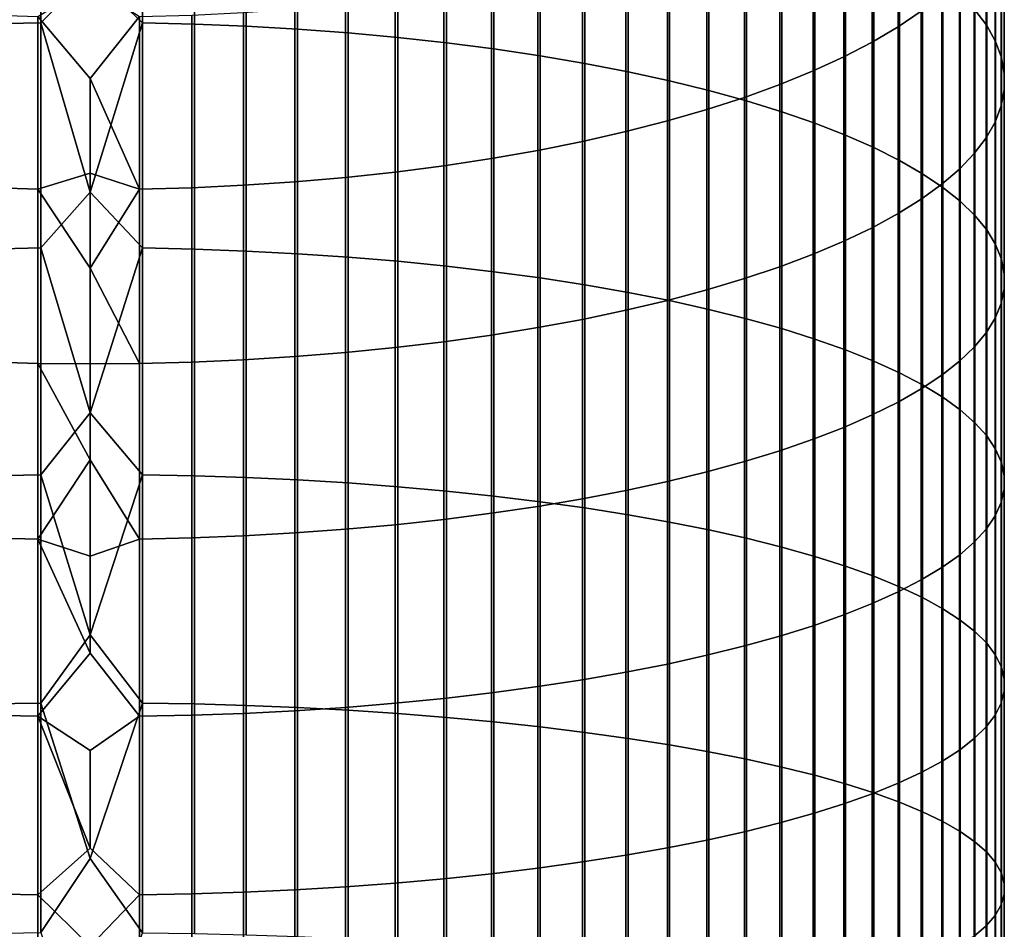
# Model space of a CAD drawing. Header units: metres. Extents: x -28 to 70, y -212 to 27.
# Tile 40 of 220: x -1 to 12, y -80 to -68. Entities that reach past the tile are written whole.
import ezdxf

# ---------------------------------------------------------------- set-up
doc = ezdxf.new("R2010")
doc.units = ezdxf.units.M
doc.layers.add('solid_10_261_012_XXX', color=7, linetype='CONTINUOUS')

msp = doc.modelspace()

# ---------------------------------------------------------------- linework, layer by layer
at = {"layer": 'solid_10_261_012_XXX'}
for points in [[(-1.326928, -65.428383, 383.7005), (-1.326928, -68.347588, 384.605103), (-0.64609, -68.331627, 384.659241), (-0.64609, -65.41095, 383.75415)], [(-0.64609, -65.41095, 383.75415), (-0.64609, -68.331627, 384.659241), (0, -67.680939, 384.483398)], [(0.682211, -65.411568, 383.752228), (0, -67.680939, 384.483398), (0.682211, -68.332199, 384.657288)], [(0.682211, -65.411568, 383.752228), (0.682211, -68.332199, 384.657288), (1.362875, -68.34874, 384.601196), (1.362875, -65.429642, 383.696625)], [(1.362875, -65.429642, 383.696625), (1.362875, -68.34874, 384.601196), (2.039085, -68.376266, 384.507904), (2.039085, -65.459702, 383.604095)], [(2.039085, -65.459702, 383.604095), (2.039085, -68.376266, 384.507904), (2.708631, -68.41468, 384.377686), (2.708631, -65.501656, 383.474976)], [(2.708631, -65.501656, 383.474976), (2.708631, -68.41468, 384.377686), (3.369324, -68.463852, 384.210968), (3.369324, -65.555367, 383.309692)], [(3.369324, -65.555367, 383.309692), (3.369324, -68.463852, 384.210968), (4.019004, -68.523628, 384.008331), (4.019004, -65.620659, 383.108734)], [(11.561213, -65.499573, 374.374908), (11.561213, -68.164024, 375.281067), (11.715095, -68.369713, 374.64801), (11.715095, -65.722473, 373.747711)], [(4.019004, -65.620659, 383.108734), (4.019004, -68.523628, 384.008331), (4.65555, -68.593811, 383.770386), (4.65555, -65.697311, 382.872833)], [(4.65555, -65.697311, 382.872833), (4.65555, -68.593811, 383.770386), (5.27688, -68.674171, 383.497986), (5.27688, -65.78508, 382.602692)], [(10.860441, -65.747932, 365.926117), (10.860441, -68.181519, 366.828644), (10.557803, -68.386627, 366.251526), (10.557803, -65.968727, 365.354797)], [(11.715095, -65.722473, 373.747711), (11.715095, -68.369713, 374.64801), (11.830687, -68.577782, 374.00766), (11.830687, -65.947952, 373.113281)], [(5.27688, -65.78508, 382.602692), (5.27688, -68.674171, 383.497986), (5.880963, -68.764442, 383.191925), (5.880963, -65.883682, 382.299225)], [(5.880963, -65.883682, 382.299225), (5.880963, -68.764442, 383.191925), (6.465825, -68.864334, 382.853302), (6.465825, -65.992783, 381.96344)], [(6.465825, -65.992783, 381.96344), (6.465825, -68.864334, 382.853302), (7.029555, -68.973518, 382.483154), (7.029555, -66.112038, 381.596405)], [(10.557803, -65.968727, 365.354797), (10.557803, -68.386627, 366.251526), (10.22066, -68.585609, 365.69162), (10.22066, -66.18293, 364.800568)], [(11.830687, -65.947952, 373.113281), (11.830687, -68.577782, 374.00766), (11.907613, -68.787544, 373.362061), (11.907613, -66.175278, 372.473633)], [(7.029555, -66.112038, 381.596405), (7.029555, -68.973518, 382.483154), (7.57031, -69.091644, 382.082703), (7.57031, -66.241058, 381.199341)], [(7.57031, -66.241058, 381.199341), (7.57031, -69.091644, 382.082703), (8.086323, -69.218315, 381.653259), (8.086323, -66.37941, 380.773529)], [(10.22066, -66.18293, 364.800568), (10.22066, -68.585609, 365.69162), (9.850112, -68.777809, 365.150818), (9.850112, -66.389832, 364.265228)], [(11.907613, -66.175278, 372.473633), (11.907613, -68.787544, 373.362061), (11.945621, -68.998329, 372.713318), (11.945621, -66.403702, 371.830933)], [(8.086323, -66.37941, 380.773529), (8.086323, -69.218315, 381.653259), (8.575907, -69.353119, 381.196259), (8.575907, -66.526649, 380.320374)], [(9.850112, -66.389832, 364.265228), (9.850112, -68.777809, 365.150818), (9.447371, -68.962608, 364.630859), (9.447371, -66.588768, 363.750488)], [(11.945621, -66.403702, 371.830933), (11.945621, -68.998329, 372.713318), (11.944586, -69.209442, 372.063599), (11.944586, -66.632484, 371.187195)], [(8.575907, -66.526649, 380.320374), (8.575907, -69.353119, 381.196259), (9.037462, -69.495621, 380.713165), (9.037462, -66.682297, 379.84137)], [(9.447371, -66.588768, 363.750488), (9.447371, -68.962608, 364.630859), (9.013752, -69.139397, 364.133423), (9.013752, -66.779076, 363.258057)], [(11.944586, -66.632484, 371.187195), (11.944586, -69.209442, 372.063599), (11.904513, -69.420189, 371.414978), (11.904513, -66.86087, 370.544586)], [(9.037462, -66.682297, 379.84137), (9.037462, -69.495621, 380.713165), (9.469481, -69.645355, 380.205566), (9.469481, -66.845833, 379.338013)], [(9.013752, -66.779076, 363.258057), (9.013752, -69.139397, 364.133423), (8.550674, -69.307602, 363.660126), (8.550674, -66.960144, 362.789551)], [(9.469481, -66.845833, 379.338013), (9.469481, -69.645355, 380.205566), (9.870549, -69.801826, 379.67511), (9.870549, -67.016739, 378.812042)], [(11.904513, -66.86087, 370.544586), (11.904513, -69.420189, 371.414978), (11.825533, -69.62989, 370.769592), (11.825533, -67.08812, 369.905151)], [(8.550674, -66.960144, 362.789551), (8.550674, -69.307602, 363.660126), (8.059649, -69.466667, 363.212555), (8.059649, -67.131378, 362.346497)], [(9.870549, -67.016739, 378.812042), (9.870549, -69.801826, 379.67511), (10.239358, -69.964523, 379.123535), (10.239358, -67.194443, 378.265106)], [(8.059649, -67.131378, 362.346497), (8.059649, -69.466667, 363.212555), (7.542284, -69.616074, 362.792175), (7.542284, -67.292213, 361.930328)], [(11.825533, -67.08812, 369.905151), (11.825533, -69.62989, 370.769592), (11.707903, -69.837845, 370.129547), (11.707903, -67.313477, 369.271057)], [(7.542284, -67.292213, 361.930328), (7.542284, -69.616074, 362.792175), (7.000267, -69.755341, 362.40033), (7.000267, -67.442123, 361.54245)], [(10.239358, -67.194443, 378.265106), (10.239358, -69.964523, 379.123535), (10.574701, -70.132927, 378.552643), (10.574701, -67.378372, 377.699036)], [(10.574701, -67.378372, 377.699036), (10.574701, -70.132927, 378.552643), (10.875484, -70.306465, 377.964294), (10.875484, -67.567924, 377.115662)], [(11.707903, -67.313477, 369.271057), (11.707903, -69.837845, 370.129547), (11.552008, -70.043388, 369.496979), (11.552008, -67.536224, 368.644318)], [(7.000267, -67.442123, 361.54245), (7.000267, -69.755341, 362.40033), (6.435371, -69.884003, 362.0383), (6.435371, -67.580627, 361.184052)], [(11.552008, -67.536224, 368.644318), (11.552008, -70.043388, 369.496979), (11.358356, -70.245842, 368.873871), (11.358356, -67.755623, 368.026978)], [(6.435371, -67.580627, 361.184052), (6.435371, -69.884003, 362.0383), (5.849443, -70.001648, 361.707275), (5.849443, -67.707275, 360.856384)], [(10.875484, -67.567924, 377.115662), (10.875484, -70.306465, 377.964294), (11.14072, -70.484589, 377.360443), (11.14072, -67.762474, 376.516907)], [(0.682211, -68.332199, 384.657288), (0, -67.680939, 384.483398), (-0.64609, -68.331627, 384.659241), (0, -70.54567, 385.305756)], [(5.849443, -67.707275, 360.856384), (5.849443, -70.001648, 361.707275), (5.244397, -70.107887, 361.408356), (5.244397, -67.821632, 360.560486)], [(11.358356, -67.755623, 368.026978), (11.358356, -70.245842, 368.873871), (11.127584, -70.444542, 368.262329), (11.127584, -67.970955, 367.421112)], [(11.14072, -67.762474, 376.516907), (11.14072, -70.484589, 377.360443), (11.369547, -70.66671, 376.743042), (11.369547, -67.961388, 375.904694)], [(0.64609, -68.25235, 359.446014), (0, -69.061447, 359.735474), (-0.682211, -68.251625, 359.447876), (0, -67.831726, 359.263428)], [(4.62221, -67.923347, 360.297302), (4.62221, -70.20237, 361.142487), (3.984917, -70.284798, 360.910583), (3.984917, -68.012077, 360.067719)], [(5.244397, -67.821632, 360.560486), (5.244397, -70.107887, 361.408356), (4.62221, -70.20237, 361.142487), (4.62221, -67.923347, 360.297302)], [(3.984917, -68.012077, 360.067719), (3.984917, -70.284798, 360.910583), (3.334599, -70.354889, 360.713348), (3.334599, -68.087532, 359.872467)], [(11.127584, -67.970955, 367.421112), (11.127584, -70.444542, 368.262329), (10.860441, -70.638847, 367.664337), (10.860441, -68.181519, 366.828644)], [(11.369547, -67.961388, 375.904694), (11.369547, -70.66671, 376.743042), (11.561213, -70.852234, 376.114105), (11.561213, -68.164024, 375.281067)], [(2.673383, -68.149467, 359.712219), (2.673383, -70.412422, 360.551453), (2.00343, -70.457207, 360.425446), (2.00343, -68.197678, 359.587463)], [(3.334599, -68.087532, 359.872467), (3.334599, -70.354889, 360.713348), (2.673383, -70.412422, 360.551453), (2.673383, -68.149467, 359.712219)], [(10.860441, -68.181519, 366.828644), (10.860441, -70.638847, 367.664337), (10.557803, -70.828117, 367.081848), (10.557803, -68.386627, 366.251526)], [(11.561213, -68.164024, 375.281067), (11.561213, -70.852234, 376.114105), (11.715095, -71.04055, 375.475677), (11.715095, -68.369713, 374.64801)], [(-0.682211, -68.251625, 359.447876), (-0.682211, -70.507324, 360.284424), (-1.362875, -70.48774, 360.339539), (-1.362875, -68.230545, 359.502441)], [(0, -69.061447, 359.735474), (0, -70.298096, 360.189087), (-0.682211, -70.507324, 360.284424), (-0.682211, -68.251625, 359.447876)], [(0.64609, -68.25235, 359.446014), (0.64609, -70.507996, 360.282532), (0, -69.061447, 359.735474)], [(1.326928, -68.23201, 359.498627), (1.326928, -70.489105, 360.335693), (0.64609, -70.507996, 360.282532), (0.64609, -68.25235, 359.446014)], [(2.00343, -68.197678, 359.587463), (2.00343, -70.457207, 360.425446), (1.326928, -70.489105, 360.335693), (1.326928, -68.23201, 359.498627)], [(-1.326928, -68.347588, 384.605103), (-1.326928, -71.290421, 385.429657), (-0.64609, -71.27594, 385.484192), (-0.64609, -68.331627, 384.659241)], [(-0.64609, -68.331627, 384.659241), (-0.64609, -71.27594, 385.484192), (0, -70.54567, 385.305756)], [(0.682211, -68.332199, 384.657288), (0, -70.54567, 385.305756), (0.682211, -71.276459, 385.482239)], [(0.682211, -68.332199, 384.657288), (0.682211, -71.276459, 385.482239), (1.362875, -71.291466, 385.42572), (1.362875, -68.34874, 384.601196)], [(1.362875, -68.34874, 384.601196), (1.362875, -71.291466, 385.42572), (2.039085, -71.316429, 385.331696), (2.039085, -68.376266, 384.507904)], [(2.039085, -68.376266, 384.507904), (2.039085, -71.316429, 385.331696), (2.708631, -71.351273, 385.20047), (2.708631, -68.41468, 384.377686)], [(2.708631, -68.41468, 384.377686), (2.708631, -71.351273, 385.20047), (3.369324, -71.395874, 385.032471), (3.369324, -68.463852, 384.210968)], [(10.557803, -68.386627, 366.251526), (10.557803, -70.828117, 367.081848), (10.22066, -71.011726, 366.516724), (10.22066, -68.585609, 365.69162)], [(11.715095, -68.369713, 374.64801), (11.715095, -71.04055, 375.475677), (11.830687, -71.231056, 374.829865), (11.830687, -68.577782, 374.00766)], [(3.369324, -68.463852, 384.210968), (3.369324, -71.395874, 385.032471), (4.019004, -71.450089, 384.828278), (4.019004, -68.523628, 384.008331)], [(4.019004, -68.523628, 384.008331), (4.019004, -71.450089, 384.828278), (4.65555, -71.513748, 384.588531), (4.65555, -68.593811, 383.770386)], [(11.830687, -68.577782, 374.00766), (11.830687, -71.231056, 374.829865), (11.907613, -71.423111, 374.178772), (11.907613, -68.787544, 373.362061)], [(4.65555, -68.593811, 383.770386), (4.65555, -71.513748, 384.588531), (5.27688, -71.586632, 384.313995), (5.27688, -68.674171, 383.497986)], [(5.27688, -68.674171, 383.497986), (5.27688, -71.586632, 384.313995), (5.880963, -71.668518, 384.005615), (5.880963, -68.764442, 383.191925)], [(10.22066, -68.585609, 365.69162), (10.22066, -71.011726, 366.516724), (9.850112, -71.189087, 365.970856), (9.850112, -68.777809, 365.150818)], [(5.880963, -68.764442, 383.191925), (5.880963, -71.668518, 384.005615), (6.465825, -71.759117, 383.664368), (6.465825, -68.864334, 382.853302)], [(9.850112, -68.777809, 365.150818), (9.850112, -71.189087, 365.970856), (9.447371, -71.359612, 365.446045), (9.447371, -68.962608, 364.630859)], [(11.907613, -68.787544, 373.362061), (11.907613, -71.423111, 374.178772), (11.945621, -71.616096, 373.524536), (11.945621, -68.998329, 372.713318)], [(6.465825, -68.864334, 382.853302), (6.465825, -71.759117, 383.664368), (7.029555, -71.858154, 383.291382), (7.029555, -68.973518, 382.483154)], [(9.447371, -68.962608, 364.630859), (9.447371, -71.359612, 365.446045), (9.013752, -71.522751, 364.94397), (9.013752, -69.139397, 364.133423)], [(0.64609, -70.507996, 360.282532), (0, -70.298096, 360.189087), (0, -69.061447, 359.735474)], [(7.029555, -68.973518, 382.483154), (7.029555, -71.858154, 383.291382), (7.57031, -71.965294, 382.887848), (7.57031, -69.091644, 382.082703)], [(7.57031, -69.091644, 382.082703), (7.57031, -71.965294, 382.887848), (8.086323, -72.080185, 382.455139), (8.086323, -69.218315, 381.653259)], [(11.945621, -68.998329, 372.713318), (11.945621, -71.616096, 373.524536), (11.944586, -71.80938, 372.869263), (11.944586, -69.209442, 372.063599)], [(8.086323, -69.218315, 381.653259), (8.086323, -72.080185, 382.455139), (8.575907, -72.202461, 381.994598), (8.575907, -69.353119, 381.196259)], [(9.013752, -69.139397, 364.133423), (9.013752, -71.522751, 364.94397), (8.550674, -71.677963, 364.466278), (8.550674, -69.307602, 363.660126)], [(11.944586, -69.209442, 372.063599), (11.944586, -71.80938, 372.869263), (11.904513, -72.002335, 372.215149), (11.904513, -69.420189, 371.414978)], [(8.550674, -69.307602, 363.660126), (8.550674, -71.677963, 364.466278), (8.059649, -71.824745, 364.014526), (8.059649, -69.466667, 363.212555)], [(8.059649, -69.466667, 363.212555), (8.059649, -71.824745, 364.014526), (7.542284, -71.962616, 363.59021), (7.542284, -69.616074, 362.792175)], [(8.575907, -69.353119, 381.196259), (8.575907, -72.202461, 381.994598), (9.037462, -72.331711, 381.507782), (9.037462, -69.495621, 380.713165)], [(11.904513, -69.420189, 371.414978), (11.904513, -72.002335, 372.215149), (11.825533, -72.194321, 371.56427), (11.825533, -69.62989, 370.769592)], [(9.037462, -69.495621, 380.713165), (9.037462, -72.331711, 381.507782), (9.469481, -72.467522, 380.996277), (9.469481, -69.645355, 380.205566)], [(7.542284, -69.616074, 362.792175), (7.542284, -71.962616, 363.59021), (7.000267, -72.091125, 363.194702), (7.000267, -69.755341, 362.40033)], [(9.469481, -69.645355, 380.205566), (9.469481, -72.467522, 380.996277), (9.870549, -72.609451, 380.461761), (9.870549, -69.801826, 379.67511)], [(11.825533, -69.62989, 370.769592), (11.825533, -72.194321, 371.56427), (11.707903, -72.38472, 370.918793), (11.707903, -69.837845, 370.129547)], [(7.000267, -69.755341, 362.40033), (7.000267, -72.091125, 363.194702), (6.435371, -72.209846, 362.829285), (6.435371, -69.884003, 362.0383)], [(9.870549, -69.801826, 379.67511), (9.870549, -72.609451, 380.461761), (10.239358, -72.757019, 379.905945), (10.239358, -69.964523, 379.123535)], [(11.707903, -69.837845, 370.129547), (11.707903, -72.38472, 370.918793), (11.552008, -72.572906, 370.280823), (11.552008, -70.043388, 369.496979)], [(6.435371, -69.884003, 362.0383), (6.435371, -72.209846, 362.829285), (5.849443, -72.318405, 362.495178), (5.849443, -70.001648, 361.707275)], [(10.239358, -69.964523, 379.123535), (10.239358, -72.757019, 379.905945), (10.574701, -72.90976, 379.330658), (10.574701, -70.132927, 378.552643)], [(5.244397, -70.107887, 361.408356), (5.244397, -72.416443, 362.193451), (4.62221, -72.503632, 361.92514), (4.62221, -70.20237, 361.142487)], [(5.849443, -70.001648, 361.707275), (5.849443, -72.318405, 362.495178), (5.244397, -72.416443, 362.193451), (5.244397, -70.107887, 361.408356)], [(11.552008, -70.043388, 369.496979), (11.552008, -72.572906, 370.280823), (11.358356, -72.758263, 369.652435), (11.358356, -70.245842, 368.873871)], [(4.62221, -70.20237, 361.142487), (4.62221, -72.503632, 361.92514), (3.984917, -72.579689, 361.69104), (3.984917, -70.284798, 360.910583)], [(10.574701, -70.132927, 378.552643), (10.574701, -72.90976, 379.330658), (10.875484, -73.067169, 378.737823), (10.875484, -70.306465, 377.964294)], [(11.358356, -70.245842, 368.873871), (11.358356, -72.758263, 369.652435), (11.127584, -72.940193, 369.035706), (11.127584, -70.444542, 368.262329)], [(0, -70.298096, 360.189087), (0, -71.541389, 360.624115), (-0.682211, -70.507324, 360.284424)], [(0.64609, -70.507996, 360.282532), (0, -71.541389, 360.624115), (0, -70.298096, 360.189087)], [(3.334599, -70.354889, 360.713348), (3.334599, -72.644371, 361.491974), (2.673383, -72.697456, 361.328583), (2.673383, -70.412422, 360.551453)], [(3.984917, -70.284798, 360.910583), (3.984917, -72.579689, 361.69104), (3.334599, -72.644371, 361.491974), (3.334599, -70.354889, 360.713348)], [(10.875484, -70.306465, 377.964294), (10.875484, -73.067169, 378.737823), (11.14072, -73.228737, 378.129333), (11.14072, -70.484589, 377.360443)], [(-0.682211, -70.507324, 360.284424), (-0.682211, -72.785034, 361.059052), (-1.362875, -72.76696, 361.114685), (-1.362875, -70.48774, 360.339539)], [(0, -71.541389, 360.624115), (0, -72.791054, 361.040527), (-0.682211, -72.785034, 361.059052), (-0.682211, -70.507324, 360.284424)], [(0.64609, -70.507996, 360.282532), (0.64609, -72.785652, 361.057159), (0, -71.541389, 360.624115)], [(1.326928, -70.489105, 360.335693), (1.326928, -72.768219, 361.110809), (0.64609, -72.785652, 361.057159), (0.64609, -70.507996, 360.282532)], [(2.00343, -70.457207, 360.425446), (2.00343, -72.738785, 361.201385), (1.326928, -72.768219, 361.110809), (1.326928, -70.489105, 360.335693)], [(2.673383, -70.412422, 360.551453), (2.673383, -72.697456, 361.328583), (2.00343, -72.738785, 361.201385), (2.00343, -70.457207, 360.425446)], [(11.127584, -70.444542, 368.262329), (11.127584, -72.940193, 369.035706), (10.860441, -73.118088, 368.432617), (10.860441, -70.638847, 367.664337)], [(11.14072, -70.484589, 377.360443), (11.14072, -73.228737, 378.129333), (11.369547, -73.393921, 377.507172), (11.369547, -70.66671, 376.743042)], [(0.682211, -71.276459, 385.482239), (0, -70.54567, 385.305756), (-0.64609, -71.27594, 385.484192), (0, -73.431274, 386.051575)], [(10.860441, -70.638847, 367.664337), (10.860441, -73.118088, 368.432617), (10.557803, -73.291374, 367.845154), (10.557803, -70.828117, 367.081848)], [(11.369547, -70.66671, 376.743042), (11.369547, -73.393921, 377.507172), (11.561213, -73.562195, 376.873383), (11.561213, -70.852234, 376.114105)], [(10.557803, -70.828117, 367.081848), (10.557803, -73.291374, 367.845154), (10.22066, -73.45948, 367.275238), (10.22066, -71.011726, 366.516724)], [(11.561213, -70.852234, 376.114105), (11.561213, -73.562195, 376.873383), (11.715095, -73.733009, 376.230072), (11.715095, -71.04055, 375.475677)], [(10.22066, -71.011726, 366.516724), (10.22066, -73.45948, 367.275238), (9.850112, -73.621864, 366.724762), (9.850112, -71.189087, 365.970856)], [(11.715095, -71.04055, 375.475677), (11.715095, -73.733009, 376.230072), (11.830687, -73.905792, 375.579285), (11.830687, -71.231056, 374.829865)], [(-1.326928, -71.290421, 385.429657), (-1.326928, -74.254669, 386.173492), (-0.64609, -74.241684, 386.228424), (-0.64609, -71.27594, 385.484192)], [(-0.64609, -71.27594, 385.484192), (-0.64609, -74.241684, 386.228424), (0, -73.431274, 386.051575)], [(0.682211, -71.276459, 385.482239), (0, -73.431274, 386.051575), (0.682211, -74.242149, 386.22644)], [(0.682211, -71.276459, 385.482239), (0.682211, -74.242149, 386.22644), (1.362875, -74.255608, 386.169556), (1.362875, -71.291466, 385.42572)], [(9.850112, -71.189087, 365.970856), (9.850112, -73.621864, 366.724762), (9.447371, -73.777992, 366.195465), (9.447371, -71.359612, 365.446045)], [(11.830687, -71.231056, 374.829865), (11.830687, -73.905792, 375.579285), (11.907613, -74.079994, 374.923187), (11.907613, -71.423111, 374.178772)], [(1.362875, -71.291466, 385.42572), (1.362875, -74.255608, 386.169556), (2.039085, -74.277992, 386.07486), (2.039085, -71.316429, 385.331696)], [(2.039085, -71.316429, 385.331696), (2.039085, -74.277992, 386.07486), (2.708631, -74.309235, 385.942749), (2.708631, -71.351273, 385.20047)], [(2.708631, -71.351273, 385.20047), (2.708631, -74.309235, 385.942749), (3.369324, -74.349236, 385.77359), (3.369324, -71.395874, 385.032471)], [(3.369324, -71.395874, 385.032471), (3.369324, -74.349236, 385.77359), (4.019004, -74.397858, 385.567993), (4.019004, -71.450089, 384.828278)], [(9.447371, -71.359612, 365.446045), (9.447371, -73.777992, 366.195465), (9.013752, -73.927353, 365.689117), (9.013752, -71.522751, 364.94397)], [(4.019004, -71.450089, 384.828278), (4.019004, -74.397858, 385.567993), (4.65555, -74.454941, 385.326599), (4.65555, -71.513748, 384.588531)], [(4.65555, -71.513748, 384.588531), (4.65555, -74.454941, 385.326599), (5.27688, -74.520302, 385.050171), (5.27688, -71.586632, 384.313995)], [(9.013752, -71.522751, 364.94397), (9.013752, -73.927353, 365.689117), (8.550674, -74.069458, 365.207367), (8.550674, -71.677963, 364.466278)], [(11.907613, -71.423111, 374.178772), (11.907613, -74.079994, 374.923187), (11.945621, -74.255043, 374.263916), (11.945621, -71.616096, 373.524536)], [(0.64609, -72.785652, 361.057159), (0, -72.791054, 361.040527), (0, -71.541389, 360.624115)], [(5.27688, -71.586632, 384.313995), (5.27688, -74.520302, 385.050171), (5.880963, -74.593727, 384.739685), (5.880963, -71.668518, 384.005615)], [(11.945621, -71.616096, 373.524536), (11.945621, -74.255043, 374.263916), (11.944586, -74.430351, 373.603638), (11.944586, -71.80938, 372.869263)], [(5.880963, -71.668518, 384.005615), (5.880963, -74.593727, 384.739685), (6.465825, -74.67498, 384.396088), (6.465825, -71.759117, 383.664368)], [(6.465825, -71.759117, 383.664368), (6.465825, -74.67498, 384.396088), (7.029555, -74.763786, 384.020508), (7.029555, -71.858154, 383.291382)], [(8.550674, -71.677963, 364.466278), (8.550674, -74.069458, 365.207367), (8.059649, -74.20385, 364.75177), (8.059649, -71.824745, 364.014526)], [(7.029555, -71.858154, 383.291382), (7.029555, -74.763786, 384.020508), (7.57031, -74.859863, 383.614227), (7.57031, -71.965294, 382.887848)], [(8.059649, -71.824745, 364.014526), (8.059649, -74.20385, 364.75177), (7.542284, -74.330078, 364.323853), (7.542284, -71.962616, 363.59021)], [(11.944586, -71.80938, 372.869263), (11.944586, -74.430351, 373.603638), (11.904513, -74.60537, 372.944458), (11.904513, -72.002335, 372.215149)], [(7.542284, -71.962616, 363.59021), (7.542284, -74.330078, 364.323853), (7.000267, -74.447731, 363.924957), (7.000267, -72.091125, 363.194702)], [(7.57031, -71.965294, 382.887848), (7.57031, -74.859863, 383.614227), (8.086323, -74.962898, 383.178528), (8.086323, -72.080185, 382.455139)], [(11.904513, -72.002335, 372.215149), (11.904513, -74.60537, 372.944458), (11.825533, -74.77951, 372.288605), (11.825533, -72.194321, 371.56427)], [(7.000267, -72.091125, 363.194702), (7.000267, -74.447731, 363.924957), (6.435371, -74.556435, 363.556458), (6.435371, -72.209846, 362.829285)], [(8.086323, -72.080185, 382.455139), (8.086323, -74.962898, 383.178528), (8.575907, -75.072548, 382.714813), (8.575907, -72.202461, 381.994598)], [(6.435371, -72.209846, 362.829285), (6.435371, -74.556435, 363.556458), (5.849443, -74.655823, 363.219513), (5.849443, -72.318405, 362.495178)], [(8.575907, -72.202461, 381.994598), (8.575907, -75.072548, 382.714813), (9.037462, -75.188454, 382.22467), (9.037462, -72.331711, 381.507782)], [(11.825533, -72.194321, 371.56427), (11.825533, -74.77951, 372.288605), (11.707903, -74.952202, 371.638184), (11.707903, -72.38472, 370.918793)], [(5.244397, -72.416443, 362.193451), (5.244397, -74.745583, 362.915222), (4.62221, -74.825409, 362.644623), (4.62221, -72.503632, 361.92514)], [(5.849443, -72.318405, 362.495178), (5.849443, -74.655823, 363.219513), (5.244397, -74.745583, 362.915222), (5.244397, -72.416443, 362.193451)], [(9.037462, -72.331711, 381.507782), (9.037462, -75.188454, 382.22467), (9.469481, -75.310242, 381.709656), (9.469481, -72.467522, 380.996277)], [(11.707903, -72.38472, 370.918793), (11.707903, -74.952202, 371.638184), (11.552008, -75.122894, 370.9953), (11.552008, -72.572906, 370.280823)], [(4.62221, -72.503632, 361.92514), (4.62221, -74.825409, 362.644623), (3.984917, -74.895042, 362.408539), (3.984917, -72.579689, 361.69104)], [(9.469481, -72.467522, 380.996277), (9.469481, -75.310242, 381.709656), (9.870549, -75.437508, 381.171448), (9.870549, -72.609451, 380.461761)], [(3.334599, -72.644371, 361.491974), (3.334599, -74.954262, 362.207764), (2.673383, -75.002869, 362.042999), (2.673383, -72.697456, 361.328583)], [(3.984917, -72.579689, 361.69104), (3.984917, -74.895042, 362.408539), (3.334599, -74.954262, 362.207764), (3.334599, -72.644371, 361.491974)], [(9.870549, -72.609451, 380.461761), (9.870549, -75.437508, 381.171448), (10.239358, -75.569847, 380.611786), (10.239358, -72.757019, 379.905945)], [(11.552008, -72.572906, 370.280823), (11.552008, -75.122894, 370.9953), (11.358356, -75.291016, 370.362091), (11.358356, -72.758263, 369.652435)], [(-0.682211, -72.785034, 361.059052), (-0.682211, -75.083046, 361.771179), (-1.362875, -75.066498, 361.827271), (-1.362875, -72.76696, 361.114685)], [(0, -74.046806, 361.438171), (-0.682211, -75.083046, 361.771179), (-0.682211, -72.785034, 361.059052)], [(0, -72.791054, 361.040527), (0, -74.046806, 361.438171), (-0.682211, -72.785034, 361.059052)], [(0.64609, -72.785652, 361.057159), (0.64609, -75.083618, 361.769257), (0, -74.046806, 361.438171), (0, -72.791054, 361.040527)], [(1.326928, -72.768219, 361.110809), (1.326928, -75.06765, 361.823364), (0.64609, -75.083618, 361.769257), (0.64609, -72.785652, 361.057159)], [(2.00343, -72.738785, 361.201385), (2.00343, -75.04071, 361.914703), (1.326928, -75.06765, 361.823364), (1.326928, -72.768219, 361.110809)], [(2.673383, -72.697456, 361.328583), (2.673383, -75.002869, 362.042999), (2.00343, -75.04071, 361.914703), (2.00343, -72.738785, 361.201385)], [(10.239358, -72.757019, 379.905945), (10.239358, -75.569847, 380.611786), (10.574701, -75.706818, 380.032562), (10.574701, -72.90976, 379.330658)], [(11.358356, -72.758263, 369.652435), (11.358356, -75.291016, 370.362091), (11.127584, -75.456032, 369.740601), (11.127584, -72.940193, 369.035706)], [(10.574701, -72.90976, 379.330658), (10.574701, -75.706818, 380.032562), (10.875484, -75.847977, 379.435638), (10.875484, -73.067169, 378.737823)], [(11.127584, -72.940193, 369.035706), (11.127584, -75.456032, 369.740601), (10.860441, -75.617386, 369.132874), (10.860441, -73.118088, 368.432617)], [(10.875484, -73.067169, 378.737823), (10.875484, -75.847977, 379.435638), (11.14072, -75.992859, 378.822937), (11.14072, -73.228737, 378.129333)], [(10.860441, -73.118088, 368.432617), (10.860441, -75.617386, 369.132874), (10.557803, -75.774559, 368.540924), (10.557803, -73.291374, 367.845154)], [(10.557803, -73.291374, 367.845154), (10.557803, -75.774559, 368.540924), (10.22066, -75.92704, 367.966614), (10.22066, -73.45948, 367.275238)], [(11.14072, -73.228737, 378.129333), (11.14072, -75.992859, 378.822937), (11.369547, -76.140991, 378.196503), (11.369547, -73.393921, 377.507172)], [(0.682211, -74.242149, 386.22644), (0, -73.431274, 386.051575), (-0.64609, -74.241684, 386.228424), (0, -76.335716, 386.720306)], [(10.22066, -73.45948, 367.275238), (10.22066, -75.92704, 367.966614), (9.850112, -76.074326, 367.411896), (9.850112, -73.621864, 366.724762)], [(11.369547, -73.393921, 377.507172), (11.369547, -76.140991, 378.196503), (11.561213, -76.291893, 377.55838), (11.561213, -73.562195, 376.873383)], [(11.561213, -73.562195, 376.873383), (11.561213, -76.291893, 377.55838), (11.715095, -76.445061, 376.910645), (11.715095, -73.733009, 376.230072)], [(9.850112, -73.621864, 366.724762), (9.850112, -76.074326, 367.411896), (9.447371, -76.215935, 366.87854), (9.447371, -73.777992, 366.195465)], [(9.447371, -73.777992, 366.195465), (9.447371, -76.215935, 366.87854), (9.013752, -76.35141, 366.368286), (9.013752, -73.927353, 365.689117)], [(11.715095, -73.733009, 376.230072), (11.715095, -76.445061, 376.910645), (11.830687, -76.600014, 376.255371), (11.830687, -73.905792, 375.579285)], [(9.013752, -73.927353, 365.689117), (9.013752, -76.35141, 366.368286), (8.550674, -76.480309, 365.882843), (8.550674, -74.069458, 365.207367)], [(11.830687, -73.905792, 375.579285), (11.830687, -76.600014, 376.255371), (11.907613, -76.756226, 375.594757), (11.907613, -74.079994, 374.923187)], [(0, -74.046806, 361.438171), (0, -75.308365, 361.817017), (-0.682211, -75.083046, 361.771179)], [(0.64609, -75.083618, 361.769257), (0, -75.308365, 361.817017), (0, -74.046806, 361.438171)], [(8.550674, -74.069458, 365.207367), (8.550674, -76.480309, 365.882843), (8.059649, -76.602196, 365.423767), (8.059649, -74.20385, 364.75177)], [(11.907613, -74.079994, 374.923187), (11.907613, -76.756226, 375.594757), (11.945621, -76.913193, 374.930969), (11.945621, -74.255043, 374.263916)], [(8.059649, -74.20385, 364.75177), (8.059649, -76.602196, 365.423767), (7.542284, -76.71669, 364.992554), (7.542284, -74.330078, 364.323853)], [(-1.326928, -74.254669, 386.173492), (-1.326928, -77.238136, 386.836121), (-0.64609, -77.226654, 386.891357), (-0.64609, -74.241684, 386.228424)], [(-0.64609, -74.241684, 386.228424), (-0.64609, -77.226654, 386.891357), (0, -76.335716, 386.720306)], [(0.682211, -74.242149, 386.22644), (0, -76.335716, 386.720306), (0.682211, -77.227066, 386.889374)], [(0.682211, -74.242149, 386.22644), (0.682211, -77.227066, 386.889374), (1.362875, -77.23896, 386.832123), (1.362875, -74.255608, 386.169556)], [(1.362875, -74.255608, 386.169556), (1.362875, -77.23896, 386.832123), (2.039085, -77.258759, 386.736877), (2.039085, -74.277992, 386.07486)], [(2.039085, -74.277992, 386.07486), (2.039085, -77.258759, 386.736877), (2.708631, -77.286377, 386.603943), (2.708631, -74.309235, 385.942749)], [(2.708631, -74.309235, 385.942749), (2.708631, -77.286377, 386.603943), (3.369324, -77.321739, 386.433777), (3.369324, -74.349236, 385.77359)], [(3.369324, -74.349236, 385.77359), (3.369324, -77.321739, 386.433777), (4.019004, -77.364723, 386.226929), (4.019004, -74.397858, 385.567993)], [(7.542284, -74.330078, 364.323853), (7.542284, -76.71669, 364.992554), (7.000267, -76.82341, 364.590607), (7.000267, -74.447731, 363.924957)], [(11.945621, -74.255043, 374.263916), (11.945621, -76.913193, 374.930969), (11.944586, -77.070412, 374.266113), (11.944586, -74.430351, 373.603638)], [(4.019004, -74.397858, 385.567993), (4.019004, -77.364723, 386.226929), (4.65555, -77.415199, 385.984039), (4.65555, -74.454941, 385.326599)], [(4.65555, -74.454941, 385.326599), (4.65555, -77.415199, 385.984039), (5.27688, -77.472984, 385.705963), (5.27688, -74.520302, 385.050171)], [(7.000267, -74.447731, 363.924957), (7.000267, -76.82341, 364.590607), (6.435371, -76.922005, 364.219269), (6.435371, -74.556435, 363.556458)], [(11.944586, -74.430351, 373.603638), (11.944586, -77.070412, 374.266113), (11.904513, -77.227356, 373.602448), (11.904513, -74.60537, 372.944458)], [(5.27688, -74.520302, 385.050171), (5.27688, -77.472984, 385.705963), (5.880963, -77.537903, 385.393555), (5.880963, -74.593727, 384.739685)], [(6.435371, -74.556435, 363.556458), (6.435371, -76.922005, 364.219269), (5.849443, -77.012154, 363.87973), (5.849443, -74.655823, 363.219513)], [(5.880963, -74.593727, 384.739685), (5.880963, -77.537903, 385.393555), (6.465825, -77.609734, 385.047882), (6.465825, -74.67498, 384.396088)], [(11.904513, -74.60537, 372.944458), (11.904513, -77.227356, 373.602448), (11.825533, -77.383514, 372.942047), (11.825533, -74.77951, 372.288605)], [(5.244397, -74.745583, 362.915222), (5.244397, -77.093567, 363.57309), (4.62221, -77.16597, 363.300415), (4.62221, -74.825409, 362.644623)], [(5.849443, -74.655823, 363.219513), (5.849443, -77.012154, 363.87973), (5.244397, -77.093567, 363.57309), (5.244397, -74.745583, 362.915222)], [(6.465825, -74.67498, 384.396088), (6.465825, -77.609734, 385.047882), (7.029555, -77.688255, 384.670013), (7.029555, -74.763786, 384.020508)], [(4.62221, -74.825409, 362.644623), (4.62221, -77.16597, 363.300415), (3.984917, -77.229134, 363.0625), (3.984917, -74.895042, 362.408539)], [(7.029555, -74.763786, 384.020508), (7.029555, -77.688255, 384.670013), (7.57031, -77.773193, 384.261261), (7.57031, -74.859863, 383.614227)], [(7.57031, -74.859863, 383.614227), (7.57031, -77.773193, 384.261261), (8.086323, -77.864288, 383.822906), (8.086323, -74.962898, 383.178528)], [(11.825533, -74.77951, 372.288605), (11.825533, -77.383514, 372.942047), (11.707903, -77.538376, 372.28714), (11.707903, -74.952202, 371.638184)], [(2.673383, -75.002869, 362.042999), (2.673383, -77.326935, 362.694153), (2.00343, -77.361259, 362.564911), (2.00343, -75.04071, 361.914703)], [(3.334599, -74.954262, 362.207764), (3.334599, -77.282845, 362.860199), (2.673383, -77.326935, 362.694153), (2.673383, -75.002869, 362.042999)], [(3.984917, -74.895042, 362.408539), (3.984917, -77.229134, 363.0625), (3.334599, -77.282845, 362.860199), (3.334599, -74.954262, 362.207764)], [(8.086323, -74.962898, 383.178528), (8.086323, -77.864288, 383.822906), (8.575907, -77.961227, 383.356384), (8.575907, -75.072548, 382.714813)], [(11.707903, -74.952202, 371.638184), (11.707903, -77.538376, 372.28714), (11.552008, -77.691444, 371.639862), (11.552008, -75.122894, 370.9953)], [(-0.682211, -75.083046, 361.771179), (-0.682211, -77.399658, 362.420258), (-1.362875, -77.384651, 362.476776), (-1.362875, -75.066498, 361.827271)], [(0, -76.575455, 362.176941), (-0.682211, -77.399658, 362.420258), (-0.682211, -75.083046, 361.771179)], [(0, -75.308365, 361.817017), (0, -76.575455, 362.176941), (-0.682211, -75.083046, 361.771179)], [(0.64609, -75.083618, 361.769257), (0.64609, -77.400177, 362.418335), (0, -76.575455, 362.176941), (0, -75.308365, 361.817017)], [(1.326928, -75.06765, 361.823364), (1.326928, -77.385696, 362.472839), (0.64609, -77.400177, 362.418335), (0.64609, -75.083618, 361.769257)], [(2.00343, -75.04071, 361.914703), (2.00343, -77.361259, 362.564911), (1.326928, -77.385696, 362.472839), (1.326928, -75.06765, 361.823364)], [(8.575907, -75.072548, 382.714813), (8.575907, -77.961227, 383.356384), (9.037462, -78.063705, 382.863251), (9.037462, -75.188454, 382.22467)], [(11.552008, -75.122894, 370.9953), (11.552008, -77.691444, 371.639862), (11.358356, -77.842209, 371.002289), (11.358356, -75.291016, 370.362091)], [(9.037462, -75.188454, 382.22467), (9.037462, -78.063705, 382.863251), (9.469481, -78.171379, 382.345093), (9.469481, -75.310242, 381.709656)], [(9.469481, -75.310242, 381.709656), (9.469481, -78.171379, 382.345093), (9.870549, -78.283905, 381.803589), (9.870549, -75.437508, 381.171448)], [(11.358356, -75.291016, 370.362091), (11.358356, -77.842209, 371.002289), (11.127584, -77.990181, 370.376526), (11.127584, -75.456032, 369.740601)], [(9.870549, -75.437508, 381.171448), (9.870549, -78.283905, 381.803589), (10.239358, -78.400902, 381.24057), (10.239358, -75.569847, 380.611786)], [(11.127584, -75.456032, 369.740601), (11.127584, -77.990181, 370.376526), (10.860441, -78.13488, 369.764618), (10.860441, -75.617386, 369.132874)], [(10.239358, -75.569847, 380.611786), (10.239358, -78.400902, 381.24057), (10.574701, -78.522003, 380.657806), (10.574701, -75.706818, 380.032562)], [(10.860441, -75.617386, 369.132874), (10.860441, -78.13488, 369.764618), (10.557803, -78.275826, 369.168579), (10.557803, -75.774559, 368.540924)], [(10.557803, -75.774559, 368.540924), (10.557803, -78.275826, 369.168579), (10.22066, -78.41256, 368.590332), (10.22066, -75.92704, 367.966614)], [(10.574701, -75.706818, 380.032562), (10.574701, -78.522003, 380.657806), (10.875484, -78.646805, 380.05722), (10.875484, -75.847977, 379.435638)], [(10.875484, -75.847977, 379.435638), (10.875484, -78.646805, 380.05722), (11.14072, -78.774895, 379.440826), (11.14072, -75.992859, 378.822937)], [(10.22066, -75.92704, 367.966614), (10.22066, -78.41256, 368.590332), (9.850112, -78.54464, 368.031799), (9.850112, -76.074326, 367.411896)], [(11.14072, -75.992859, 378.822937), (11.14072, -78.774895, 379.440826), (11.369547, -78.905861, 378.810577), (11.369547, -76.140991, 378.196503)], [(9.850112, -76.074326, 367.411896), (9.850112, -78.54464, 368.031799), (9.447371, -78.671631, 367.494781), (9.447371, -76.215935, 366.87854)], [(11.369547, -76.140991, 378.196503), (11.369547, -78.905861, 378.810577), (11.561213, -79.039276, 378.168549), (11.561213, -76.291893, 377.55838)], [(9.447371, -76.215935, 366.87854), (9.447371, -78.671631, 367.494781), (9.013752, -78.793121, 366.981018), (9.013752, -76.35141, 366.368286)], [(11.561213, -76.291893, 377.55838), (11.561213, -79.039276, 378.168549), (11.715095, -79.174698, 377.516876), (11.715095, -76.445061, 376.910645)], [(0.682211, -77.227066, 386.889374), (0, -76.335716, 386.720306), (-0.64609, -77.226654, 386.891357), (0, -79.256927, 387.311493)], [(9.013752, -76.35141, 366.368286), (9.013752, -78.793121, 366.981018), (8.550674, -78.908707, 366.492218), (8.550674, -76.480309, 365.882843)], [(8.550674, -76.480309, 365.882843), (8.550674, -78.908707, 366.492218), (8.059649, -79.018013, 366.029968), (8.059649, -76.602196, 365.423767)], [(11.715095, -76.445061, 376.910645), (11.715095, -79.174698, 377.516876), (11.830687, -79.311691, 376.857635), (11.830687, -76.600014, 376.255371)], [(0.64609, -77.400177, 362.418335), (0, -77.847786, 362.517853), (-0.682211, -77.399658, 362.420258), (0, -76.575455, 362.176941)], [(8.059649, -76.602196, 365.423767), (8.059649, -79.018013, 366.029968), (7.542284, -79.120682, 365.595795), (7.542284, -76.71669, 364.992554)], [(11.830687, -76.600014, 376.255371), (11.830687, -79.311691, 376.857635), (11.907613, -79.449799, 376.192993), (11.907613, -76.756226, 375.594757)], [(7.542284, -76.71669, 364.992554), (7.542284, -79.120682, 365.595795), (7.000267, -79.216385, 365.191101), (7.000267, -76.82341, 364.590607)], [(11.907613, -76.756226, 375.594757), (11.907613, -79.449799, 376.192993), (11.945621, -79.588577, 375.525146), (11.945621, -76.913193, 374.930969)], [(6.435371, -76.922005, 364.219269), (6.435371, -79.304802, 364.8172), (5.849443, -79.385643, 364.475342), (5.849443, -77.012154, 363.87973)], [(7.000267, -76.82341, 364.590607), (7.000267, -79.216385, 365.191101), (6.435371, -79.304802, 364.8172), (6.435371, -76.922005, 364.219269)], [(11.945621, -76.913193, 374.930969), (11.945621, -79.588577, 375.525146), (11.944586, -79.727577, 374.856262), (11.944586, -77.070412, 374.266113)], [(5.849443, -77.012154, 363.87973), (5.849443, -79.385643, 364.475342), (5.244397, -79.458649, 364.166595), (5.244397, -77.093567, 363.57309)], [(11.944586, -77.070412, 374.266113), (11.944586, -79.727577, 374.856262), (11.904513, -79.866333, 374.188538), (11.904513, -77.227356, 373.602448)], [(4.62221, -77.16597, 363.300415), (4.62221, -79.523575, 363.892029), (3.984917, -79.580215, 363.652496), (3.984917, -77.229134, 363.0625)], [(5.244397, -77.093567, 363.57309), (5.244397, -79.458649, 364.166595), (4.62221, -79.523575, 363.892029), (4.62221, -77.16597, 363.300415)], [(-1.326928, -77.238136, 386.836121), (-1.326928, -80.238586, 387.416962), (-0.64609, -80.228615, 387.472504), (-0.64609, -77.226654, 386.891357)], [(-0.64609, -77.226654, 386.891357), (-0.64609, -80.228615, 387.472504), (0, -79.256927, 387.311493)], [(0.682211, -77.227066, 386.889374), (0, -79.256927, 387.311493), (0.682211, -80.228973, 387.47052)], [(0.682211, -77.227066, 386.889374), (0.682211, -80.228973, 387.47052), (1.362875, -80.239304, 387.412964), (1.362875, -77.23896, 386.832123)], [(1.362875, -77.23896, 386.832123), (1.362875, -80.239304, 387.412964), (2.039085, -80.256485, 387.3172), (2.039085, -77.258759, 386.736877)], [(2.673383, -77.326935, 362.694153), (2.673383, -79.667923, 363.281616), (2.00343, -79.6987, 363.151459), (2.00343, -77.361259, 362.564911)], [(2.039085, -77.258759, 386.736877), (2.039085, -80.256485, 387.3172), (2.708631, -80.280472, 387.183594), (2.708631, -77.286377, 386.603943)], [(3.334599, -77.282845, 362.860199), (3.334599, -79.62838, 363.448792), (2.673383, -79.667923, 363.281616), (2.673383, -77.326935, 362.694153)], [(2.708631, -77.286377, 386.603943), (2.708631, -80.280472, 387.183594), (3.369324, -80.311172, 387.012512), (3.369324, -77.321739, 386.433777)], [(3.984917, -77.229134, 363.0625), (3.984917, -79.580215, 363.652496), (3.334599, -79.62838, 363.448792), (3.334599, -77.282845, 362.860199)], [(3.369324, -77.321739, 386.433777), (3.369324, -80.311172, 387.012512), (4.019004, -80.348488, 386.804565), (4.019004, -77.364723, 386.226929)], [(11.904513, -77.227356, 373.602448), (11.904513, -79.866333, 374.188538), (11.825533, -80.004395, 373.524139), (11.825533, -77.383514, 372.942047)], [(-0.682211, -77.399658, 362.420258), (-0.682211, -79.733131, 363.005829), (-1.362875, -79.719673, 363.062744), (-1.362875, -77.384651, 362.476776)], [(0, -79.125076, 362.839691), (-0.682211, -79.733131, 363.005829), (-0.682211, -77.399658, 362.420258)], [(0, -77.847786, 362.517853), (0, -79.125076, 362.839691), (-0.682211, -77.399658, 362.420258)], [(0.64609, -77.400177, 362.418335), (0.64609, -79.733597, 363.003876), (0, -79.125076, 362.839691), (0, -77.847786, 362.517853)], [(1.326928, -77.385696, 362.472839), (1.326928, -79.720612, 363.058777), (0.64609, -79.733597, 363.003876), (0.64609, -77.400177, 362.418335)], [(2.00343, -77.361259, 362.564911), (2.00343, -79.6987, 363.151459), (1.326928, -79.720612, 363.058777), (1.326928, -77.385696, 362.472839)], [(4.019004, -77.364723, 386.226929), (4.019004, -80.348488, 386.804565), (4.65555, -80.392303, 386.560394), (4.65555, -77.415199, 385.984039)], [(4.65555, -77.415199, 385.984039), (4.65555, -80.392303, 386.560394), (5.27688, -80.442474, 386.280823), (5.27688, -77.472984, 385.705963)], [(11.825533, -77.383514, 372.942047), (11.825533, -80.004395, 373.524139), (11.707903, -80.141312, 372.865234), (11.707903, -77.538376, 372.28714)], [(5.27688, -77.472984, 385.705963), (5.27688, -80.442474, 386.280823), (5.880963, -80.498833, 385.966766), (5.880963, -77.537903, 385.393555)], [(5.880963, -77.537903, 385.393555), (5.880963, -80.498833, 385.966766), (6.465825, -80.561203, 385.619263), (6.465825, -77.609734, 385.047882)], [(11.707903, -77.538376, 372.28714), (11.707903, -80.141312, 372.865234), (11.552008, -80.276642, 372.21402), (11.552008, -77.691444, 371.639862)], [(6.465825, -77.609734, 385.047882), (6.465825, -80.561203, 385.619263), (7.029555, -80.629372, 385.23941), (7.029555, -77.688255, 384.670013)], [(7.029555, -77.688255, 384.670013), (7.029555, -80.629372, 385.23941), (7.57031, -80.703117, 384.828461), (7.57031, -77.773193, 384.261261)], [(11.552008, -77.691444, 371.639862), (11.552008, -80.276642, 372.21402), (11.358356, -80.409935, 371.572571), (11.358356, -77.842209, 371.002289)], [(7.57031, -77.773193, 384.261261), (7.57031, -80.703117, 384.828461), (8.086323, -80.782196, 384.387787), (8.086323, -77.864288, 383.822906)], [(11.358356, -77.842209, 371.002289), (11.358356, -80.409935, 371.572571), (11.127584, -80.540764, 370.942993), (11.127584, -77.990181, 370.376526)], [(8.086323, -77.864288, 383.822906), (8.086323, -80.782196, 384.387787), (8.575907, -80.866364, 383.918793), (8.575907, -77.961227, 383.356384)], [(8.575907, -77.961227, 383.356384), (8.575907, -80.866364, 383.918793), (9.037462, -80.95533, 383.423035), (9.037462, -78.063705, 382.863251)], [(9.037462, -78.063705, 382.863251), (9.037462, -80.95533, 383.423035), (9.469481, -81.048813, 382.90213), (9.469481, -78.171379, 382.345093)], [(11.127584, -77.990181, 370.376526), (11.127584, -80.540764, 370.942993), (10.860441, -80.668694, 370.327362), (10.860441, -78.13488, 369.764618)], [(9.469481, -78.171379, 382.345093), (9.469481, -81.048813, 382.90213), (9.870549, -81.1465, 382.357788), (9.870549, -78.283905, 381.803589)], [(10.860441, -78.13488, 369.764618), (10.860441, -80.668694, 370.327362), (10.557803, -80.793304, 369.727692), (10.557803, -78.275826, 369.168579)], [(9.870549, -78.283905, 381.803589), (9.870549, -81.1465, 382.357788), (10.239358, -81.248077, 381.791748), (10.239358, -78.400902, 381.24057)], [(10.557803, -78.275826, 369.168579), (10.557803, -80.793304, 369.727692), (10.22066, -80.914192, 369.145935), (10.22066, -78.41256, 368.590332)], [(10.22066, -78.41256, 368.590332), (10.22066, -80.914192, 369.145935), (9.850112, -81.030968, 368.583984), (9.850112, -78.54464, 368.031799)], [(10.239358, -78.400902, 381.24057), (10.239358, -81.248077, 381.791748), (10.574701, -81.35321, 381.205902), (10.574701, -78.522003, 380.657806)], [(9.850112, -78.54464, 368.031799), (9.850112, -81.030968, 368.583984), (9.447371, -81.143242, 368.043701), (9.447371, -78.671631, 367.494781)], [(10.574701, -78.522003, 380.657806), (10.574701, -81.35321, 381.205902), (10.875484, -81.461563, 380.602142), (10.875484, -78.646805, 380.05722)], [(9.447371, -78.671631, 367.494781), (9.447371, -81.143242, 368.043701), (9.013752, -81.250648, 367.526825), (9.013752, -78.793121, 366.981018)], [(10.875484, -78.646805, 380.05722), (10.875484, -81.461563, 380.602142), (11.14072, -81.572769, 379.982483), (11.14072, -78.774895, 379.440826)], [(9.013752, -78.793121, 366.981018), (9.013752, -81.250648, 367.526825), (8.550674, -81.352844, 367.035065), (8.550674, -78.908707, 366.492218)], [(11.14072, -78.774895, 379.440826), (11.14072, -81.572769, 379.982483), (11.369547, -81.68647, 379.348877), (11.369547, -78.905861, 378.810577)], [(8.550674, -78.908707, 366.492218), (8.550674, -81.352844, 367.035065), (8.059649, -81.449486, 366.570007), (8.059649, -79.018013, 366.029968)], [(11.369547, -78.905861, 378.810577), (11.369547, -81.68647, 379.348877), (11.561213, -81.802299, 378.703461), (11.561213, -79.039276, 378.168549)], [(0.64609, -79.733597, 363.003876), (0, -80.407028, 363.142395), (-0.682211, -79.733131, 363.005829), (0, -79.125076, 362.839691)], [(7.542284, -79.120682, 365.595795), (7.542284, -81.540253, 366.133179), (7.000267, -81.624863, 365.726013), (7.000267, -79.216385, 365.191101)], [(8.059649, -79.018013, 366.029968), (8.059649, -81.449486, 366.570007), (7.542284, -81.540253, 366.133179), (7.542284, -79.120682, 365.595795)], [(11.561213, -79.039276, 378.168549), (11.561213, -81.802299, 378.703461), (11.715095, -81.919868, 378.048309), (11.715095, -79.174698, 377.516876)], [(0.682211, -80.228973, 387.47052), (0, -79.256927, 387.311493), (-0.64609, -80.228615, 387.472504), (0, -82.192841, 387.824707)], [(7.000267, -79.216385, 365.191101), (7.000267, -81.624863, 365.726013), (6.435371, -81.703033, 365.349823), (6.435371, -79.304802, 364.8172)], [(11.715095, -79.174698, 377.516876), (11.715095, -81.919868, 378.048309), (11.830687, -82.038803, 377.385559), (11.830687, -79.311691, 376.857635)], [(5.849443, -79.385643, 364.475342), (5.849443, -81.774506, 365.00589), (5.244397, -81.83905, 364.695282), (5.244397, -79.458649, 364.166595)], [(6.435371, -79.304802, 364.8172), (6.435371, -81.703033, 365.349823), (5.849443, -81.774506, 365.00589), (5.849443, -79.385643, 364.475342)], [(11.830687, -79.311691, 376.857635), (11.830687, -82.038803, 377.385559), (11.907613, -82.158707, 376.717407), (11.907613, -79.449799, 376.192993)], [(5.244397, -79.458649, 364.166595), (5.244397, -81.83905, 364.695282), (4.62221, -81.896461, 364.419037), (4.62221, -79.523575, 363.892029)], [(11.907613, -79.449799, 376.192993), (11.907613, -82.158707, 376.717407), (11.945621, -82.279198, 376.046021), (11.945621, -79.588577, 375.525146)], [(3.334599, -79.62838, 363.448792), (3.334599, -81.98912, 363.973114), (2.673383, -82.024078, 363.804901), (2.673383, -79.667923, 363.281616)], [(3.984917, -79.580215, 363.652496), (3.984917, -81.946533, 364.17804), (3.334599, -81.98912, 363.973114), (3.334599, -79.62838, 363.448792)], [(4.62221, -79.523575, 363.892029), (4.62221, -81.896461, 364.419037), (3.984917, -81.946533, 364.17804), (3.984917, -79.580215, 363.652496)], [(11.945621, -79.588577, 375.525146), (11.945621, -82.279198, 376.046021), (11.944586, -82.399872, 375.373596), (11.944586, -79.727577, 374.856262)], [(-0.682211, -79.733131, 363.005829), (-0.682211, -82.081734, 363.527435), (-1.362875, -82.069832, 363.584686), (-1.362875, -79.719673, 363.062744)], [(0, -80.407028, 363.142395), (0, -81.693375, 363.425903), (-0.682211, -82.081734, 363.527435), (-0.682211, -79.733131, 363.005829)], [(0.64609, -79.733597, 363.003876), (0.64609, -82.082146, 363.525482), (0, -80.407028, 363.142395)], [(1.326928, -79.720612, 363.058777), (1.326928, -82.070663, 363.580719), (0.64609, -82.082146, 363.525482), (0.64609, -79.733597, 363.003876)], [(2.00343, -79.6987, 363.151459), (2.00343, -82.051285, 363.67395), (1.326928, -82.070663, 363.580719), (1.326928, -79.720612, 363.058777)], [(2.673383, -79.667923, 363.281616), (2.673383, -82.024078, 363.804901), (2.00343, -82.051285, 363.67395), (2.00343, -79.6987, 363.151459)], [(11.944586, -79.727577, 374.856262), (11.944586, -82.399872, 375.373596), (11.904513, -82.520332, 374.702332), (11.904513, -79.866333, 374.188538)], [(11.904513, -79.866333, 374.188538), (11.904513, -82.520332, 374.702332), (11.825533, -82.640198, 374.034424), (11.825533, -80.004395, 373.524139)], [(11.825533, -80.004395, 373.524139), (11.825533, -82.640198, 374.034424), (11.707903, -82.759071, 373.372009), (11.707903, -80.141312, 372.865234)], [(11.707903, -80.141312, 372.865234), (11.707903, -82.759071, 373.372009), (11.552008, -82.876556, 372.717346), (11.552008, -80.276642, 372.21402)]]:
    msp.add_3dface(points, dxfattribs=at)

doc.saveas('drawing.dxf')
